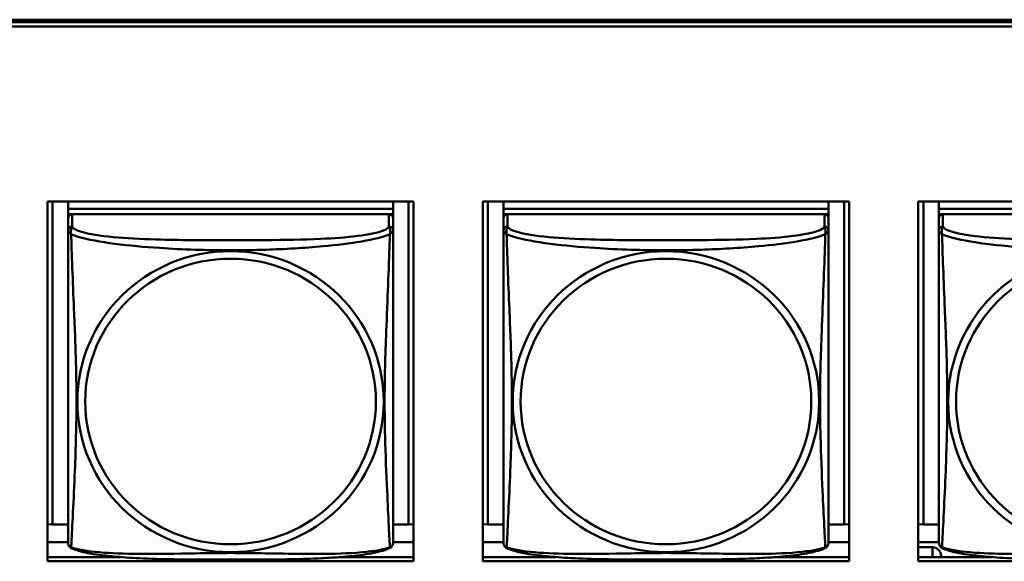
# Model space of a CAD drawing. Header units: inches. Extents: x 0.8 to 72.9, y -5.1 to 48.7.
# Tile 56 of 237: x 41.713 to 43.144, y 12.45 to 13.237. Entities that reach past the tile are written whole.
import ezdxf

# ---------------------------------------------------------------- set-up
doc = ezdxf.new("R2010")
doc.units = ezdxf.units.IN
doc.header["$MEASUREMENT"] = 0
doc.layers.add('Visible Edges(ROSSANSI)', color=7, linetype='Continuous', lineweight=50)
doc.layers.add('Visible Tangent Edges(ROSSANSI)', color=7, linetype='Continuous', lineweight=50)

msp = doc.modelspace()

# ---------------------------------------------------------------- linework, layer by layer
at = {"layer": 'Visible Edges(ROSSANSI)'}
for p, q in [((35.8645, 13.2374), (53.2406, 13.2373)), ((35.8655, 13.2337), (53.2406, 13.2337)), ((53.2406, 13.2276), (35.8655, 13.2276)), ((41.7533, 12.9732), (42.2857, 12.9732)), ((41.7533, 12.4504), (41.7533, 12.9732)), ((41.7607, 12.504), (41.7607, 12.9732)), ((41.7833, 12.9732), (41.7833, 12.9628)), ((42.2557, 12.9732), (42.2557, 12.9628)), ((42.2784, 12.9732), (42.2784, 12.504)), ((42.2857, 12.9732), (42.2857, 12.4504)), ((42.3863, 12.4504), (42.3863, 12.9732)), ((42.3863, 12.9732), (42.9187, 12.9732)), ((42.3937, 12.504), (42.3937, 12.9732)), ((42.4163, 12.9732), (42.4163, 12.9628)), ((42.8887, 12.9732), (42.8887, 12.9628)), ((42.9114, 12.9732), (42.9114, 12.504)), ((42.9187, 12.9732), (42.9187, 12.4504)), ((43.0193, 12.4504), (43.0193, 12.9732)), ((43.0193, 12.9732), (43.5517, 12.9732)), ((43.0267, 12.504), (43.0267, 12.9732)), ((43.0493, 12.9732), (43.0493, 12.9628)), ((42.2557, 12.9628), (41.7833, 12.9628)), ((41.7833, 12.9628), (41.7833, 12.9546)), ((41.7833, 12.9628), (41.7833, 12.9628)), ((41.7833, 12.9628), (42.2557, 12.9628)), ((41.7833, 12.9489), (41.7833, 12.9546)), ((41.7833, 12.9546), (41.7891, 12.9546)), ((42.2498, 12.9546), (41.7892, 12.9546)), ((42.2499, 12.9546), (42.2557, 12.9546)), ((42.2557, 12.9628), (42.2557, 12.9546)), ((42.2557, 12.9628), (42.2557, 12.9628)), ((42.2557, 12.9546), (42.2557, 12.9489)), ((42.8887, 12.9628), (42.4163, 12.9628)), ((42.4163, 12.9628), (42.4163, 12.9546)), ((42.4163, 12.9628), (42.4163, 12.9628)), ((42.4163, 12.9628), (42.8887, 12.9628)), ((42.4163, 12.9489), (42.4163, 12.9546)), ((42.4163, 12.9546), (42.4221, 12.9546)), ((42.8828, 12.9546), (42.4222, 12.9546)), ((42.8829, 12.9546), (42.8887, 12.9546)), ((42.8887, 12.9628), (42.8887, 12.9546)), ((42.8887, 12.9628), (42.8887, 12.9628)), ((42.8887, 12.9546), (42.8887, 12.9489)), ((43.5217, 12.9628), (43.0493, 12.9628)), ((43.0493, 12.9628), (43.0493, 12.9546)), ((43.0493, 12.9628), (43.0493, 12.9628)), ((43.0493, 12.9628), (43.5217, 12.9628)), ((43.0493, 12.9489), (43.0493, 12.9546)), ((43.0493, 12.9546), (43.0551, 12.9546)), ((43.5158, 12.9546), (43.0552, 12.9546)), ((41.7833, 12.9488), (41.7833, 12.9311)), ((42.2557, 12.9311), (42.2557, 12.9488)), ((42.4163, 12.9488), (42.4163, 12.9311)), ((42.8887, 12.9311), (42.8887, 12.9488)), ((43.0493, 12.9488), (43.0493, 12.9311)), ((41.7607, 12.504), (41.7533, 12.5044)), ((41.7833, 12.504), (41.7607, 12.504)), ((42.2784, 12.504), (42.2557, 12.504)), ((42.2784, 12.504), (42.2857, 12.5044)), ((42.3937, 12.504), (42.3863, 12.5044)), ((42.4163, 12.504), (42.3937, 12.504)), ((42.9114, 12.504), (42.8887, 12.504)), ((42.9114, 12.504), (42.9187, 12.5044)), ((43.0267, 12.504), (43.0193, 12.5044)), ((43.0493, 12.504), (43.0267, 12.504)), ((41.7833, 12.4784), (41.7533, 12.4784)), ((42.2857, 12.4784), (42.2557, 12.4784)), ((42.4163, 12.4784), (42.3863, 12.4784)), ((42.9187, 12.4784), (42.8887, 12.4784)), ((43.0493, 12.4784), (43.0193, 12.4784)), ((43.0193, 12.4708), (43.0399, 12.4708)), ((41.7533, 12.4565), (41.8601, 12.4565)), ((42.179, 12.4565), (42.2857, 12.4565)), ((42.3863, 12.4565), (42.4931, 12.4565)), ((42.812, 12.4565), (42.9187, 12.4565)), ((43.0193, 12.4565), (43.1261, 12.4565)), ((43.0524, 12.4565), (43.0524, 12.4585)), ((42.2857, 12.4504), (41.7533, 12.4504)), ((42.9187, 12.4504), (42.3863, 12.4504)), ((43.5517, 12.4504), (43.0193, 12.4504))]:
    msp.add_line(p, q, dxfattribs=at)
for centre, start, end in [((41.7971, 12.4781), 180, 189.1496), ((42.242, 12.4781), 350.8504, 360), ((42.4301, 12.4781), 180, 189.1496), ((42.875, 12.4781), 350.8504, 360), ((43.0631, 12.4781), 180, 189.1496)]:
    msp.add_arc(centre, 0.0138, start, end, dxfattribs=at)
for centre, major_axis, start_param, end_param in [((41.7892, 12.9488), (-0.00591, 0), 4.712389, 6.283185), ((42.2498, 12.9488), (0.00591, 0), 0, 1.570796), ((42.4222, 12.9488), (-0.00591, 0), 4.712389, 6.283185), ((42.8828, 12.9488), (0.00591, 0), 0, 1.570796), ((43.0552, 12.9488), (-0.00591, 0), 4.712389, 6.283185), ((43.0399, 12.4585), (0.0125, 0), 0, 1.570796)]:
    msp.add_ellipse(centre, major_axis=major_axis, ratio=0.981793, start_param=start_param, end_param=end_param, dxfattribs=at)
for points, knots in [([(41.7833, 12.9311), (41.7833, 12.9285), (41.7833, 12.9239), (41.7833, 12.9178), (41.7833, 12.9065), (41.7833, 12.8901), (41.7833, 12.8723), (41.7833, 12.8544), (41.7833, 12.8353), (41.7833, 12.8161), (41.7833, 12.789), (41.7833, 12.7618), (41.7833, 12.735), (41.7833, 12.7183), (41.7833, 12.7016), (41.7833, 12.685), (41.7833, 12.6518), (41.7833, 12.6186), (41.7833, 12.5864), (41.7833, 12.5462), (41.7833, 12.5058), (41.7833, 12.4872), (41.7833, 12.4814), (41.7833, 12.4782), (41.7833, 12.4782)], [0.325731, 0.325731, 0.325731, 0.325731, 0.404774, 0.404774, 0.404774, 0.550532, 0.550532, 0.550532, 0.69629, 0.69629, 0.69629, 0.902598, 0.902598, 0.902598, 1.03154, 1.03154, 1.03154, 1.289425, 1.289425, 1.289425, 1.610774, 1.610774, 1.610774, 1.710218, 1.710218, 1.710218, 1.710218]), ([(42.2557, 12.4781), (42.2557, 12.4782), (42.2557, 12.479), (42.2557, 12.4807), (42.2557, 12.4854), (42.2557, 12.4963), (42.2557, 12.5101), (42.2557, 12.524), (42.2557, 12.5405), (42.2557, 12.5579), (42.2557, 12.5826), (42.2557, 12.609), (42.2557, 12.6353), (42.2557, 12.6518), (42.2557, 12.6684), (42.2557, 12.685), (42.2557, 12.7183), (42.2557, 12.7515), (42.2557, 12.7855), (42.2557, 12.8278), (42.2557, 12.8736), (42.2557, 12.9052), (42.2557, 12.9176), (42.2557, 12.927), (42.2557, 12.9311)], [0.352862, 0.352862, 0.352862, 0.352862, 0.404774, 0.404774, 0.404774, 0.550532, 0.550532, 0.550532, 0.69629, 0.69629, 0.69629, 0.902598, 0.902598, 0.902598, 1.03154, 1.03154, 1.03154, 1.289425, 1.289425, 1.289425, 1.610774, 1.610774, 1.610774, 1.73735, 1.73735, 1.73735, 1.73735]), ([(42.4163, 12.9311), (42.4163, 12.9285), (42.4163, 12.9239), (42.4163, 12.9178), (42.4163, 12.9065), (42.4163, 12.8901), (42.4163, 12.8723), (42.4163, 12.8544), (42.4163, 12.8353), (42.4163, 12.8161), (42.4163, 12.789), (42.4163, 12.7618), (42.4163, 12.735), (42.4163, 12.7183), (42.4163, 12.7016), (42.4163, 12.685), (42.4163, 12.6518), (42.4163, 12.6186), (42.4163, 12.5864), (42.4163, 12.5462), (42.4163, 12.5058), (42.4163, 12.4872), (42.4163, 12.4814), (42.4163, 12.4782), (42.4163, 12.4782)], [0.325731, 0.325731, 0.325731, 0.325731, 0.404774, 0.404774, 0.404774, 0.550532, 0.550532, 0.550532, 0.69629, 0.69629, 0.69629, 0.902598, 0.902598, 0.902598, 1.03154, 1.03154, 1.03154, 1.289425, 1.289425, 1.289425, 1.610774, 1.610774, 1.610774, 1.710218, 1.710218, 1.710218, 1.710218]), ([(42.8887, 12.4781), (42.8887, 12.4782), (42.8887, 12.479), (42.8887, 12.4807), (42.8887, 12.4854), (42.8887, 12.4963), (42.8887, 12.5101), (42.8887, 12.524), (42.8887, 12.5405), (42.8887, 12.5579), (42.8887, 12.5826), (42.8887, 12.609), (42.8887, 12.6353), (42.8887, 12.6518), (42.8887, 12.6684), (42.8887, 12.685), (42.8887, 12.7183), (42.8887, 12.7515), (42.8887, 12.7855), (42.8887, 12.8278), (42.8887, 12.8736), (42.8887, 12.9052), (42.8887, 12.9176), (42.8887, 12.927), (42.8887, 12.9311)], [0.352862, 0.352862, 0.352862, 0.352862, 0.404774, 0.404774, 0.404774, 0.550532, 0.550532, 0.550532, 0.69629, 0.69629, 0.69629, 0.902598, 0.902598, 0.902598, 1.03154, 1.03154, 1.03154, 1.289425, 1.289425, 1.289425, 1.610774, 1.610774, 1.610774, 1.73735, 1.73735, 1.73735, 1.73735]), ([(43.0493, 12.9311), (43.0493, 12.9285), (43.0493, 12.9239), (43.0493, 12.9178), (43.0493, 12.9065), (43.0493, 12.8901), (43.0493, 12.8723), (43.0493, 12.8544), (43.0493, 12.8353), (43.0493, 12.8161), (43.0493, 12.789), (43.0493, 12.7618), (43.0493, 12.735), (43.0493, 12.7183), (43.0493, 12.7016), (43.0493, 12.685), (43.0493, 12.6518), (43.0493, 12.6186), (43.0493, 12.5864), (43.0493, 12.5462), (43.0493, 12.5058), (43.0493, 12.4872), (43.0493, 12.4814), (43.0493, 12.4782), (43.0493, 12.4782)], [0.325731, 0.325731, 0.325731, 0.325731, 0.404774, 0.404774, 0.404774, 0.550532, 0.550532, 0.550532, 0.69629, 0.69629, 0.69629, 0.902598, 0.902598, 0.902598, 1.03154, 1.03154, 1.03154, 1.289425, 1.289425, 1.289425, 1.610774, 1.610774, 1.610774, 1.710218, 1.710218, 1.710218, 1.710218]), ([(41.7875, 12.47), (41.7869, 12.4703), (41.7864, 12.4707), (41.7855, 12.4715), (41.7851, 12.472), (41.7845, 12.4729), (41.7843, 12.4733), (41.7839, 12.4742), (41.7838, 12.4746), (41.7836, 12.4753), (41.7835, 12.4756), (41.7835, 12.4759)], [0.02273771, 0.02273771, 0.02273771, 0.02273771, 0.02954865, 0.02954865, 0.03635958, 0.03635958, 0.04317052, 0.04317052, 0.04998146, 0.04998146, 0.0567924, 0.0567924, 0.0567924, 0.0567924]), ([(42.2516, 12.47), (42.2482, 12.4683), (42.2447, 12.467), (42.2367, 12.4646), (42.2322, 12.4635), (42.2227, 12.4616), (42.2177, 12.4608), (42.2066, 12.4592), (42.2004, 12.4585), (42.1865, 12.4571), (42.1787, 12.4565), (42.1609, 12.4553), (42.1507, 12.4548), (42.1258, 12.4538), (42.111, 12.4535), (42.0794, 12.453), (42.0623, 12.4529), (42.0283, 12.4528), (42.0113, 12.4528), (41.9773, 12.4529), (41.9603, 12.453), (41.9263, 12.4535), (41.9092, 12.4539), (41.8789, 12.4552), (41.8658, 12.456), (41.8448, 12.4578), (41.8368, 12.4587), (41.8231, 12.4605), (41.8174, 12.4614), (41.8074, 12.4634), (41.8029, 12.4644), (41.7947, 12.4669), (41.791, 12.4682), (41.7875, 12.47)], [-1.678204, -1.678204, -1.678204, -1.678204, -1.629815, -1.629815, -1.580861, -1.580861, -1.532583, -1.532583, -1.479316, -1.479316, -1.416961, -1.416961, -1.337799, -1.337799, -1.226353, -1.226353, -1.09702, -1.09702, -0.967687, -0.967687, -0.838354, -0.838354, -0.709022, -0.709022, -0.60577, -0.60577, -0.53827, -0.53827, -0.483941, -0.483941, -0.435529, -0.435529, -0.384876, -0.384876, -0.384876, -0.384876]), ([(42.2516, 12.47), (42.2521, 12.4703), (42.2526, 12.4707), (42.2535, 12.4715), (42.2539, 12.472), (42.2545, 12.4729), (42.2548, 12.4733), (42.2551, 12.4742), (42.2552, 12.4746), (42.2554, 12.4753), (42.2555, 12.4756), (42.2556, 12.4759)], [0.02273771, 0.02273771, 0.02273771, 0.02273771, 0.02954865, 0.02954865, 0.03635958, 0.03635958, 0.04317052, 0.04317052, 0.04998146, 0.04998146, 0.0567924, 0.0567924, 0.0567924, 0.0567924]), ([(42.4205, 12.47), (42.4199, 12.4703), (42.4194, 12.4707), (42.4185, 12.4715), (42.4181, 12.472), (42.4175, 12.4729), (42.4173, 12.4733), (42.4169, 12.4742), (42.4168, 12.4746), (42.4166, 12.4753), (42.4165, 12.4756), (42.4165, 12.4759)], [0.02273771, 0.02273771, 0.02273771, 0.02273771, 0.02954865, 0.02954865, 0.03635958, 0.03635958, 0.04317052, 0.04317052, 0.04998146, 0.04998146, 0.0567924, 0.0567924, 0.0567924, 0.0567924]), ([(42.8846, 12.47), (42.8812, 12.4683), (42.8777, 12.467), (42.8697, 12.4646), (42.8652, 12.4635), (42.8557, 12.4616), (42.8507, 12.4608), (42.8396, 12.4592), (42.8334, 12.4585), (42.8195, 12.4571), (42.8117, 12.4565), (42.7939, 12.4553), (42.7837, 12.4548), (42.7588, 12.4538), (42.744, 12.4535), (42.7124, 12.453), (42.6953, 12.4529), (42.6613, 12.4528), (42.6443, 12.4528), (42.6103, 12.4529), (42.5933, 12.453), (42.5593, 12.4535), (42.5422, 12.4539), (42.5119, 12.4552), (42.4988, 12.456), (42.4778, 12.4578), (42.4698, 12.4587), (42.4561, 12.4605), (42.4504, 12.4614), (42.4404, 12.4634), (42.4359, 12.4644), (42.4277, 12.4669), (42.424, 12.4682), (42.4205, 12.47)], [-1.678204, -1.678204, -1.678204, -1.678204, -1.629815, -1.629815, -1.580861, -1.580861, -1.532583, -1.532583, -1.479316, -1.479316, -1.416961, -1.416961, -1.337799, -1.337799, -1.226353, -1.226353, -1.09702, -1.09702, -0.967687, -0.967687, -0.838354, -0.838354, -0.709022, -0.709022, -0.60577, -0.60577, -0.53827, -0.53827, -0.483941, -0.483941, -0.435529, -0.435529, -0.384876, -0.384876, -0.384876, -0.384876]), ([(42.8846, 12.47), (42.8851, 12.4703), (42.8856, 12.4707), (42.8865, 12.4715), (42.8869, 12.472), (42.8875, 12.4729), (42.8878, 12.4733), (42.8881, 12.4742), (42.8882, 12.4746), (42.8884, 12.4753), (42.8885, 12.4756), (42.8886, 12.4759)], [0.02273771, 0.02273771, 0.02273771, 0.02273771, 0.02954865, 0.02954865, 0.03635958, 0.03635958, 0.04317052, 0.04317052, 0.04998146, 0.04998146, 0.0567924, 0.0567924, 0.0567924, 0.0567924]), ([(43.0535, 12.47), (43.0529, 12.4703), (43.0524, 12.4707), (43.0515, 12.4715), (43.0511, 12.472), (43.0505, 12.4729), (43.0503, 12.4733), (43.0499, 12.4742), (43.0498, 12.4746), (43.0496, 12.4753), (43.0495, 12.4756), (43.0495, 12.4759)], [0.02273771, 0.02273771, 0.02273771, 0.02273771, 0.02954865, 0.02954865, 0.03635958, 0.03635958, 0.04317052, 0.04317052, 0.04998146, 0.04998146, 0.0567924, 0.0567924, 0.0567924, 0.0567924]), ([(43.5176, 12.47), (43.5142, 12.4683), (43.5107, 12.467), (43.5027, 12.4646), (43.4982, 12.4635), (43.4887, 12.4616), (43.4837, 12.4608), (43.4726, 12.4592), (43.4664, 12.4585), (43.4525, 12.4571), (43.4447, 12.4565), (43.4269, 12.4553), (43.4167, 12.4548), (43.3918, 12.4538), (43.377, 12.4535), (43.3454, 12.453), (43.3283, 12.4529), (43.2943, 12.4528), (43.2773, 12.4528), (43.2433, 12.4529), (43.2263, 12.453), (43.1923, 12.4535), (43.1752, 12.4539), (43.1449, 12.4552), (43.1318, 12.456), (43.1108, 12.4578), (43.1028, 12.4587), (43.0891, 12.4605), (43.0834, 12.4614), (43.0734, 12.4634), (43.0689, 12.4644), (43.0607, 12.4669), (43.057, 12.4682), (43.0535, 12.47)], [-1.678204, -1.678204, -1.678204, -1.678204, -1.629815, -1.629815, -1.580861, -1.580861, -1.532583, -1.532583, -1.479316, -1.479316, -1.416961, -1.416961, -1.337799, -1.337799, -1.226353, -1.226353, -1.09702, -1.09702, -0.967687, -0.967687, -0.838354, -0.838354, -0.709022, -0.709022, -0.60577, -0.60577, -0.53827, -0.53827, -0.483941, -0.483941, -0.435529, -0.435529, -0.384876, -0.384876, -0.384876, -0.384876])]:
    msp.add_open_spline(points, degree=3, knots=knots, dxfattribs=at)
at = {"layer": 'Visible Tangent Edges(ROSSANSI)'}
for p, q in [((41.7892, 12.9369), (41.7892, 12.9546)), ((42.2498, 12.9546), (42.2498, 12.9369)), ((42.4222, 12.9369), (42.4222, 12.9546)), ((42.8828, 12.9546), (42.8828, 12.9369)), ((43.0552, 12.9369), (43.0552, 12.9546)), ((43.0399, 12.4708), (43.0399, 12.4565))]:
    msp.add_line(p, q, dxfattribs=at)
for centre, major_axis, start_param, end_param in [((41.7892, 12.9311), (-0.00591, 0), 4.712389, 6.283185), ((42.2498, 12.9311), (0.00591, 0), 0, 1.570796), ((42.4222, 12.9311), (-0.00591, 0), 4.712389, 6.283185), ((42.8828, 12.9311), (0.00591, 0), 0, 1.570796), ((43.0552, 12.9311), (-0.00591, 0), 4.712389, 6.283185)]:
    msp.add_ellipse(centre, major_axis=major_axis, ratio=0.981793, start_param=start_param, end_param=end_param, dxfattribs=at)
for centre, major_axis in [((42.0195, 12.6824), (0.2227, 0)), ((42.6525, 12.6824), (0.2227, 0)), ((43.2855, 12.6824), (0.2227, 0)), ((42.0195, 12.6826), (0.2113, 0)), ((42.6525, 12.6826), (0.2113, 0)), ((43.2855, 12.6826), (0.2113, 0))]:
    msp.add_ellipse(centre, major_axis=major_axis, ratio=0.981793, dxfattribs=at)
for points, knots in [([(41.7833, 12.9311), (41.7833, 12.9308), (41.7833, 12.9306), (41.7834, 12.9301), (41.7834, 12.93), (41.7835, 12.9296), (41.7836, 12.9295), (41.7838, 12.9293), (41.7838, 12.9292), (41.784, 12.929), (41.7842, 12.9288), (41.7848, 12.9282), (41.7853, 12.9278), (41.7864, 12.9269), (41.7871, 12.9264), (41.7878, 12.9258)], [-0.0844808, -0.0844808, -0.0844808, -0.0844808, -0.06943799, -0.06943799, -0.05587828, -0.05587828, -0.04740346, -0.04740346, -0.04210669, -0.04210669, -0.03151317, -0.03151317, -0.01456352, -0.01456352, 0.00026741, 0.00026741, 0.00026741, 0.00026741]), ([(41.7878, 12.9258), (41.7876, 12.927), (41.7875, 12.928), (41.7874, 12.9299), (41.7875, 12.9309), (41.7877, 12.9322), (41.7878, 12.9326), (41.7879, 12.9333), (41.788, 12.9335), (41.7881, 12.934), (41.7882, 12.9343), (41.7885, 12.935), (41.7887, 12.9354), (41.789, 12.9361), (41.7891, 12.9365), (41.7892, 12.9369)], [-0.00026741, -0.00026741, -0.00026741, -0.00026741, 0.01456352, 0.01456352, 0.03151317, 0.03151317, 0.04210669, 0.04210669, 0.04740346, 0.04740346, 0.05587828, 0.05587828, 0.06943799, 0.06943799, 0.0844808, 0.0844808, 0.0844808, 0.0844808]), ([(41.7878, 12.9258), (41.7907, 12.9245), (41.7942, 12.9233), (41.7982, 12.922), (41.8258, 12.9137), (41.8728, 12.9086), (41.9163, 12.9057), (41.9513, 12.9034), (41.9854, 12.9023), (42.0195, 12.9023), (42.0366, 12.9023), (42.0536, 12.9026), (42.0708, 12.9032), (42.0983, 12.904), (42.1264, 12.9056), (42.1541, 12.9082), (42.1736, 12.91), (42.193, 12.9123), (42.2103, 12.9152), (42.2274, 12.9182), (42.2424, 12.9218), (42.2512, 12.9258)], [-1.657319, -1.657319, -1.657319, -1.657319, -1.610774, -1.610774, -1.610774, -1.289425, -1.289425, -1.289425, -1.03154, -1.03154, -1.03154, -0.902598, -0.902598, -0.902598, -0.69629, -0.69629, -0.69629, -0.550532, -0.550532, -0.550532, -0.405761, -0.405761, -0.405761, -0.405761]), ([(41.7878, 12.4709), (41.7879, 12.4725), (41.7881, 12.4748), (41.7882, 12.4777), (41.7893, 12.4975), (41.7915, 12.5406), (41.7932, 12.5821), (41.7945, 12.6154), (41.7955, 12.649), (41.7955, 12.6824), (41.7955, 12.6992), (41.7953, 12.7159), (41.7949, 12.7329), (41.7942, 12.7601), (41.7931, 12.7882), (41.7919, 12.8168), (41.791, 12.8369), (41.7902, 12.8574), (41.7895, 12.8766), (41.7888, 12.8957), (41.7882, 12.9135), (41.7878, 12.9258)], [-1.657319, -1.657319, -1.657319, -1.657319, -1.610774, -1.610774, -1.610774, -1.289425, -1.289425, -1.289425, -1.03154, -1.03154, -1.03154, -0.902598, -0.902598, -0.902598, -0.69629, -0.69629, -0.69629, -0.550532, -0.550532, -0.550532, -0.405761, -0.405761, -0.405761, -0.405761]), ([(42.2498, 12.9369), (42.2492, 12.9349), (42.2465, 12.933), (42.2421, 12.9312), (42.234, 12.9279), (42.2201, 12.9251), (42.204, 12.9231), (42.1878, 12.9211), (42.1696, 12.9198), (42.151, 12.9189), (42.1246, 12.9177), (42.0973, 12.9173), (42.0703, 12.9171), (42.0534, 12.917), (42.0364, 12.9169), (42.0195, 12.9169), (41.9857, 12.9169), (41.9518, 12.917), (41.9181, 12.9179), (41.8761, 12.9189), (41.8322, 12.9216), (41.8066, 12.9281), (41.7966, 12.9307), (41.7901, 12.9337), (41.7892, 12.9369)], [0.325731, 0.325731, 0.325731, 0.325731, 0.404774, 0.404774, 0.404774, 0.550532, 0.550532, 0.550532, 0.69629, 0.69629, 0.69629, 0.902598, 0.902598, 0.902598, 1.03154, 1.03154, 1.03154, 1.289425, 1.289425, 1.289425, 1.610774, 1.610774, 1.610774, 1.73735, 1.73735, 1.73735, 1.73735]), ([(42.2512, 12.9258), (42.2511, 12.9218), (42.251, 12.9173), (42.2508, 12.9123), (42.2497, 12.8779), (42.2476, 12.8287), (42.2459, 12.7848), (42.2445, 12.7495), (42.2435, 12.7159), (42.2435, 12.6824), (42.2435, 12.6657), (42.2437, 12.649), (42.2442, 12.6323), (42.2448, 12.6055), (42.246, 12.5783), (42.2472, 12.5526), (42.248, 12.5344), (42.2488, 12.5168), (42.2496, 12.5021), (42.2503, 12.4875), (42.2509, 12.4759), (42.2512, 12.4709)], [-1.657319, -1.657319, -1.657319, -1.657319, -1.610774, -1.610774, -1.610774, -1.289425, -1.289425, -1.289425, -1.03154, -1.03154, -1.03154, -0.902598, -0.902598, -0.902598, -0.69629, -0.69629, -0.69629, -0.550532, -0.550532, -0.550532, -0.405761, -0.405761, -0.405761, -0.405761]), ([(42.2498, 12.9369), (42.2499, 12.9365), (42.2501, 12.9361), (42.2504, 12.9354), (42.2505, 12.935), (42.2508, 12.9343), (42.2509, 12.934), (42.2511, 12.9335), (42.2511, 12.9333), (42.2513, 12.9326), (42.2514, 12.9322), (42.2515, 12.9309), (42.2516, 12.9299), (42.2515, 12.928), (42.2514, 12.927), (42.2512, 12.9258)], [-0.0844808, -0.0844808, -0.0844808, -0.0844808, -0.06943799, -0.06943799, -0.05587828, -0.05587828, -0.04740346, -0.04740346, -0.04210669, -0.04210669, -0.03151317, -0.03151317, -0.01456352, -0.01456352, 0.00026741, 0.00026741, 0.00026741, 0.00026741]), ([(42.2512, 12.9258), (42.252, 12.9264), (42.2526, 12.9269), (42.2538, 12.9278), (42.2542, 12.9282), (42.2548, 12.9288), (42.255, 12.929), (42.2552, 12.9292), (42.2553, 12.9293), (42.2554, 12.9295), (42.2555, 12.9296), (42.2556, 12.93), (42.2557, 12.9301), (42.2557, 12.9306), (42.2557, 12.9308), (42.2557, 12.9311)], [-0.00026741, -0.00026741, -0.00026741, -0.00026741, 0.01456352, 0.01456352, 0.03151317, 0.03151317, 0.04210669, 0.04210669, 0.04740346, 0.04740346, 0.05587828, 0.05587828, 0.06943799, 0.06943799, 0.0844808, 0.0844808, 0.0844808, 0.0844808]), ([(42.4163, 12.9311), (42.4163, 12.9308), (42.4163, 12.9306), (42.4164, 12.9301), (42.4164, 12.93), (42.4165, 12.9296), (42.4166, 12.9295), (42.4168, 12.9293), (42.4168, 12.9292), (42.417, 12.929), (42.4172, 12.9288), (42.4178, 12.9282), (42.4183, 12.9278), (42.4194, 12.9269), (42.4201, 12.9264), (42.4208, 12.9258)], [-0.0844808, -0.0844808, -0.0844808, -0.0844808, -0.06943799, -0.06943799, -0.05587828, -0.05587828, -0.04740346, -0.04740346, -0.04210669, -0.04210669, -0.03151317, -0.03151317, -0.01456352, -0.01456352, 0.00026741, 0.00026741, 0.00026741, 0.00026741]), ([(42.4208, 12.9258), (42.4206, 12.927), (42.4205, 12.928), (42.4204, 12.9299), (42.4205, 12.9309), (42.4207, 12.9322), (42.4208, 12.9326), (42.4209, 12.9333), (42.421, 12.9335), (42.4211, 12.934), (42.4212, 12.9343), (42.4215, 12.935), (42.4217, 12.9354), (42.422, 12.9361), (42.4221, 12.9365), (42.4222, 12.9369)], [-0.00026741, -0.00026741, -0.00026741, -0.00026741, 0.01456352, 0.01456352, 0.03151317, 0.03151317, 0.04210669, 0.04210669, 0.04740346, 0.04740346, 0.05587828, 0.05587828, 0.06943799, 0.06943799, 0.0844808, 0.0844808, 0.0844808, 0.0844808]), ([(42.4208, 12.9258), (42.4237, 12.9245), (42.4272, 12.9233), (42.4312, 12.922), (42.4588, 12.9137), (42.5058, 12.9086), (42.5493, 12.9057), (42.5843, 12.9034), (42.6184, 12.9023), (42.6525, 12.9023), (42.6696, 12.9023), (42.6866, 12.9026), (42.7038, 12.9032), (42.7313, 12.904), (42.7594, 12.9056), (42.7871, 12.9082), (42.8066, 12.91), (42.826, 12.9123), (42.8433, 12.9152), (42.8604, 12.9182), (42.8754, 12.9218), (42.8842, 12.9258)], [-1.657319, -1.657319, -1.657319, -1.657319, -1.610774, -1.610774, -1.610774, -1.289425, -1.289425, -1.289425, -1.03154, -1.03154, -1.03154, -0.902598, -0.902598, -0.902598, -0.69629, -0.69629, -0.69629, -0.550532, -0.550532, -0.550532, -0.405761, -0.405761, -0.405761, -0.405761]), ([(42.4208, 12.4709), (42.4209, 12.4725), (42.4211, 12.4748), (42.4212, 12.4777), (42.4223, 12.4975), (42.4245, 12.5406), (42.4262, 12.5821), (42.4275, 12.6154), (42.4285, 12.649), (42.4285, 12.6824), (42.4285, 12.6992), (42.4283, 12.7159), (42.4279, 12.7329), (42.4272, 12.7601), (42.4261, 12.7882), (42.4249, 12.8168), (42.424, 12.8369), (42.4232, 12.8574), (42.4225, 12.8766), (42.4218, 12.8957), (42.4212, 12.9135), (42.4208, 12.9258)], [-1.657319, -1.657319, -1.657319, -1.657319, -1.610774, -1.610774, -1.610774, -1.289425, -1.289425, -1.289425, -1.03154, -1.03154, -1.03154, -0.902598, -0.902598, -0.902598, -0.69629, -0.69629, -0.69629, -0.550532, -0.550532, -0.550532, -0.405761, -0.405761, -0.405761, -0.405761]), ([(42.8828, 12.9369), (42.8822, 12.9349), (42.8795, 12.933), (42.8751, 12.9312), (42.867, 12.9279), (42.8531, 12.9251), (42.837, 12.9231), (42.8208, 12.9211), (42.8026, 12.9198), (42.784, 12.9189), (42.7576, 12.9177), (42.7303, 12.9173), (42.7033, 12.9171), (42.6864, 12.917), (42.6694, 12.9169), (42.6525, 12.9169), (42.6187, 12.9169), (42.5848, 12.917), (42.5511, 12.9179), (42.5091, 12.9189), (42.4652, 12.9216), (42.4396, 12.9281), (42.4296, 12.9307), (42.4231, 12.9337), (42.4222, 12.9369)], [0.325731, 0.325731, 0.325731, 0.325731, 0.404774, 0.404774, 0.404774, 0.550532, 0.550532, 0.550532, 0.69629, 0.69629, 0.69629, 0.902598, 0.902598, 0.902598, 1.03154, 1.03154, 1.03154, 1.289425, 1.289425, 1.289425, 1.610774, 1.610774, 1.610774, 1.73735, 1.73735, 1.73735, 1.73735]), ([(42.8842, 12.9258), (42.8841, 12.9218), (42.884, 12.9173), (42.8838, 12.9123), (42.8827, 12.8779), (42.8806, 12.8287), (42.8789, 12.7848), (42.8775, 12.7495), (42.8765, 12.7159), (42.8765, 12.6824), (42.8765, 12.6657), (42.8767, 12.649), (42.8772, 12.6323), (42.8778, 12.6055), (42.879, 12.5783), (42.8802, 12.5526), (42.881, 12.5344), (42.8818, 12.5168), (42.8826, 12.5021), (42.8833, 12.4875), (42.8839, 12.4759), (42.8842, 12.4709)], [-1.657319, -1.657319, -1.657319, -1.657319, -1.610774, -1.610774, -1.610774, -1.289425, -1.289425, -1.289425, -1.03154, -1.03154, -1.03154, -0.902598, -0.902598, -0.902598, -0.69629, -0.69629, -0.69629, -0.550532, -0.550532, -0.550532, -0.405761, -0.405761, -0.405761, -0.405761]), ([(42.8828, 12.9369), (42.8829, 12.9365), (42.8831, 12.9361), (42.8834, 12.9354), (42.8835, 12.935), (42.8838, 12.9343), (42.8839, 12.934), (42.8841, 12.9335), (42.8841, 12.9333), (42.8843, 12.9326), (42.8844, 12.9322), (42.8845, 12.9309), (42.8846, 12.9299), (42.8845, 12.928), (42.8844, 12.927), (42.8842, 12.9258)], [-0.0844808, -0.0844808, -0.0844808, -0.0844808, -0.06943799, -0.06943799, -0.05587828, -0.05587828, -0.04740346, -0.04740346, -0.04210669, -0.04210669, -0.03151317, -0.03151317, -0.01456352, -0.01456352, 0.00026741, 0.00026741, 0.00026741, 0.00026741]), ([(42.8842, 12.9258), (42.885, 12.9264), (42.8856, 12.9269), (42.8868, 12.9278), (42.8872, 12.9282), (42.8878, 12.9288), (42.888, 12.929), (42.8882, 12.9292), (42.8883, 12.9293), (42.8884, 12.9295), (42.8885, 12.9296), (42.8886, 12.93), (42.8887, 12.9301), (42.8887, 12.9306), (42.8887, 12.9308), (42.8887, 12.9311)], [-0.00026741, -0.00026741, -0.00026741, -0.00026741, 0.01456352, 0.01456352, 0.03151317, 0.03151317, 0.04210669, 0.04210669, 0.04740346, 0.04740346, 0.05587828, 0.05587828, 0.06943799, 0.06943799, 0.0844808, 0.0844808, 0.0844808, 0.0844808]), ([(43.0493, 12.9311), (43.0493, 12.9308), (43.0493, 12.9306), (43.0494, 12.9301), (43.0494, 12.93), (43.0495, 12.9296), (43.0496, 12.9295), (43.0498, 12.9293), (43.0498, 12.9292), (43.05, 12.929), (43.0502, 12.9288), (43.0508, 12.9282), (43.0513, 12.9278), (43.0524, 12.9269), (43.0531, 12.9264), (43.0538, 12.9258)], [-0.0844808, -0.0844808, -0.0844808, -0.0844808, -0.06943799, -0.06943799, -0.05587828, -0.05587828, -0.04740346, -0.04740346, -0.04210669, -0.04210669, -0.03151317, -0.03151317, -0.01456352, -0.01456352, 0.00026741, 0.00026741, 0.00026741, 0.00026741]), ([(43.0538, 12.9258), (43.0536, 12.927), (43.0535, 12.928), (43.0534, 12.9299), (43.0535, 12.9309), (43.0537, 12.9322), (43.0538, 12.9326), (43.0539, 12.9333), (43.054, 12.9335), (43.0541, 12.934), (43.0542, 12.9343), (43.0545, 12.935), (43.0547, 12.9354), (43.055, 12.9361), (43.0551, 12.9365), (43.0552, 12.9369)], [-0.00026741, -0.00026741, -0.00026741, -0.00026741, 0.01456352, 0.01456352, 0.03151317, 0.03151317, 0.04210669, 0.04210669, 0.04740346, 0.04740346, 0.05587828, 0.05587828, 0.06943799, 0.06943799, 0.0844808, 0.0844808, 0.0844808, 0.0844808]), ([(43.0538, 12.9258), (43.0567, 12.9245), (43.0602, 12.9233), (43.0642, 12.922), (43.0918, 12.9137), (43.1388, 12.9086), (43.1823, 12.9057), (43.2173, 12.9034), (43.2514, 12.9023), (43.2855, 12.9023), (43.3026, 12.9023), (43.3196, 12.9026), (43.3368, 12.9032), (43.3643, 12.904), (43.3924, 12.9056), (43.4201, 12.9082), (43.4396, 12.91), (43.459, 12.9123), (43.4763, 12.9152), (43.4934, 12.9182), (43.5084, 12.9218), (43.5172, 12.9258)], [-1.657319, -1.657319, -1.657319, -1.657319, -1.610774, -1.610774, -1.610774, -1.289425, -1.289425, -1.289425, -1.03154, -1.03154, -1.03154, -0.902598, -0.902598, -0.902598, -0.69629, -0.69629, -0.69629, -0.550532, -0.550532, -0.550532, -0.405761, -0.405761, -0.405761, -0.405761]), ([(43.0538, 12.4709), (43.0539, 12.4725), (43.0541, 12.4748), (43.0542, 12.4777), (43.0553, 12.4975), (43.0575, 12.5406), (43.0592, 12.5821), (43.0605, 12.6154), (43.0615, 12.649), (43.0615, 12.6824), (43.0615, 12.6992), (43.0613, 12.7159), (43.0609, 12.7329), (43.0602, 12.7601), (43.0591, 12.7882), (43.0579, 12.8168), (43.057, 12.8369), (43.0562, 12.8574), (43.0555, 12.8766), (43.0548, 12.8957), (43.0542, 12.9135), (43.0538, 12.9258)], [-1.657319, -1.657319, -1.657319, -1.657319, -1.610774, -1.610774, -1.610774, -1.289425, -1.289425, -1.289425, -1.03154, -1.03154, -1.03154, -0.902598, -0.902598, -0.902598, -0.69629, -0.69629, -0.69629, -0.550532, -0.550532, -0.550532, -0.405761, -0.405761, -0.405761, -0.405761]), ([(43.5158, 12.9369), (43.5152, 12.9349), (43.5125, 12.933), (43.5081, 12.9312), (43.5, 12.9279), (43.4861, 12.9251), (43.47, 12.9231), (43.4538, 12.9211), (43.4356, 12.9198), (43.417, 12.9189), (43.3906, 12.9177), (43.3633, 12.9173), (43.3363, 12.9171), (43.3194, 12.917), (43.3024, 12.9169), (43.2855, 12.9169), (43.2517, 12.9169), (43.2178, 12.917), (43.1841, 12.9179), (43.1421, 12.9189), (43.0982, 12.9216), (43.0726, 12.9281), (43.0626, 12.9307), (43.0561, 12.9337), (43.0552, 12.9369)], [0.325731, 0.325731, 0.325731, 0.325731, 0.404774, 0.404774, 0.404774, 0.550532, 0.550532, 0.550532, 0.69629, 0.69629, 0.69629, 0.902598, 0.902598, 0.902598, 1.03154, 1.03154, 1.03154, 1.289425, 1.289425, 1.289425, 1.610774, 1.610774, 1.610774, 1.73735, 1.73735, 1.73735, 1.73735]), ([(41.7878, 12.4709), (41.7871, 12.4711), (41.7864, 12.4714), (41.7853, 12.4721), (41.7848, 12.4726), (41.7842, 12.4735), (41.784, 12.4739), (41.7838, 12.4745), (41.7838, 12.4747), (41.7836, 12.4752), (41.7835, 12.4755), (41.7835, 12.4759), (41.7835, 12.4759), (41.7835, 12.4759)], [-0.00026741, -0.00026741, -0.00026741, -0.00026741, 0.01456352, 0.01456352, 0.03151317, 0.03151317, 0.04210669, 0.04210669, 0.04740346, 0.04740346, 0.05587828, 0.05587828, 0.0567924, 0.0567924, 0.0567924, 0.0567924]), ([(41.7875, 12.47), (41.7875, 12.4701), (41.7875, 12.4701), (41.7875, 12.4703), (41.7876, 12.4705), (41.7878, 12.4709)], [-0.02273771, -0.02273771, -0.02273771, -0.02273771, -0.01456352, -0.01456352, 0.00026741, 0.00026741, 0.00026741, 0.00026741]), ([(42.2512, 12.4709), (42.2484, 12.4698), (42.2449, 12.4688), (42.2409, 12.4679), (42.2133, 12.4617), (42.1662, 12.4608), (42.1227, 12.4612), (42.0878, 12.4616), (42.0536, 12.4625), (42.0195, 12.4625), (42.0025, 12.4625), (41.9854, 12.4623), (41.9683, 12.462), (41.9408, 12.4616), (41.9126, 12.4609), (41.885, 12.4612), (41.8654, 12.4613), (41.8461, 12.462), (41.8288, 12.4635), (41.8116, 12.4651), (41.7967, 12.4675), (41.7878, 12.4709)], [-1.657319, -1.657319, -1.657319, -1.657319, -1.610774, -1.610774, -1.610774, -1.289425, -1.289425, -1.289425, -1.03154, -1.03154, -1.03154, -0.902598, -0.902598, -0.902598, -0.69629, -0.69629, -0.69629, -0.550532, -0.550532, -0.550532, -0.405761, -0.405761, -0.405761, -0.405761]), ([(42.2556, 12.4759), (42.2556, 12.4759), (42.2556, 12.4759), (42.2555, 12.4755), (42.2554, 12.4752), (42.2553, 12.4747), (42.2552, 12.4745), (42.255, 12.4739), (42.2548, 12.4735), (42.2542, 12.4726), (42.2538, 12.4721), (42.2526, 12.4714), (42.252, 12.4711), (42.2512, 12.4709)], [-0.0567924, -0.0567924, -0.0567924, -0.0567924, -0.05587828, -0.05587828, -0.04740346, -0.04740346, -0.04210669, -0.04210669, -0.03151317, -0.03151317, -0.01456352, -0.01456352, 0.00026741, 0.00026741, 0.00026741, 0.00026741]), ([(42.2512, 12.4709), (42.2514, 12.4705), (42.2515, 12.4703), (42.2516, 12.4701), (42.2516, 12.4701), (42.2516, 12.47)], [-0.00026741, -0.00026741, -0.00026741, -0.00026741, 0.01456352, 0.01456352, 0.02273771, 0.02273771, 0.02273771, 0.02273771]), ([(42.4208, 12.4709), (42.4201, 12.4711), (42.4194, 12.4714), (42.4183, 12.4721), (42.4178, 12.4726), (42.4172, 12.4735), (42.417, 12.4739), (42.4168, 12.4745), (42.4168, 12.4747), (42.4166, 12.4752), (42.4165, 12.4755), (42.4165, 12.4759), (42.4165, 12.4759), (42.4165, 12.4759)], [-0.00026741, -0.00026741, -0.00026741, -0.00026741, 0.01456352, 0.01456352, 0.03151317, 0.03151317, 0.04210669, 0.04210669, 0.04740346, 0.04740346, 0.05587828, 0.05587828, 0.0567924, 0.0567924, 0.0567924, 0.0567924]), ([(42.4205, 12.47), (42.4205, 12.4701), (42.4205, 12.4701), (42.4205, 12.4703), (42.4206, 12.4705), (42.4208, 12.4709)], [-0.02273771, -0.02273771, -0.02273771, -0.02273771, -0.01456352, -0.01456352, 0.00026741, 0.00026741, 0.00026741, 0.00026741]), ([(42.8842, 12.4709), (42.8814, 12.4698), (42.8779, 12.4688), (42.8739, 12.4679), (42.8463, 12.4617), (42.7992, 12.4608), (42.7557, 12.4612), (42.7208, 12.4616), (42.6866, 12.4625), (42.6525, 12.4625), (42.6355, 12.4625), (42.6184, 12.4623), (42.6013, 12.462), (42.5738, 12.4616), (42.5456, 12.4609), (42.518, 12.4612), (42.4984, 12.4613), (42.4791, 12.462), (42.4618, 12.4635), (42.4446, 12.4651), (42.4297, 12.4675), (42.4208, 12.4709)], [-1.657319, -1.657319, -1.657319, -1.657319, -1.610774, -1.610774, -1.610774, -1.289425, -1.289425, -1.289425, -1.03154, -1.03154, -1.03154, -0.902598, -0.902598, -0.902598, -0.69629, -0.69629, -0.69629, -0.550532, -0.550532, -0.550532, -0.405761, -0.405761, -0.405761, -0.405761]), ([(42.8886, 12.4759), (42.8886, 12.4759), (42.8886, 12.4759), (42.8885, 12.4755), (42.8884, 12.4752), (42.8883, 12.4747), (42.8882, 12.4745), (42.888, 12.4739), (42.8878, 12.4735), (42.8872, 12.4726), (42.8868, 12.4721), (42.8856, 12.4714), (42.885, 12.4711), (42.8842, 12.4709)], [-0.0567924, -0.0567924, -0.0567924, -0.0567924, -0.05587828, -0.05587828, -0.04740346, -0.04740346, -0.04210669, -0.04210669, -0.03151317, -0.03151317, -0.01456352, -0.01456352, 0.00026741, 0.00026741, 0.00026741, 0.00026741]), ([(42.8842, 12.4709), (42.8844, 12.4705), (42.8845, 12.4703), (42.8846, 12.4701), (42.8846, 12.4701), (42.8846, 12.47)], [-0.00026741, -0.00026741, -0.00026741, -0.00026741, 0.01456352, 0.01456352, 0.02273771, 0.02273771, 0.02273771, 0.02273771]), ([(43.0538, 12.4709), (43.0531, 12.4711), (43.0524, 12.4714), (43.0513, 12.4721), (43.0508, 12.4726), (43.0502, 12.4735), (43.05, 12.4739), (43.0498, 12.4745), (43.0498, 12.4747), (43.0496, 12.4752), (43.0495, 12.4755), (43.0495, 12.4759), (43.0495, 12.4759), (43.0495, 12.4759)], [-0.00026741, -0.00026741, -0.00026741, -0.00026741, 0.01456352, 0.01456352, 0.03151317, 0.03151317, 0.04210669, 0.04210669, 0.04740346, 0.04740346, 0.05587828, 0.05587828, 0.0567924, 0.0567924, 0.0567924, 0.0567924]), ([(43.0535, 12.47), (43.0535, 12.4701), (43.0535, 12.4701), (43.0535, 12.4703), (43.0536, 12.4705), (43.0538, 12.4709)], [-0.02273771, -0.02273771, -0.02273771, -0.02273771, -0.01456352, -0.01456352, 0.00026741, 0.00026741, 0.00026741, 0.00026741]), ([(43.5172, 12.4709), (43.5144, 12.4698), (43.5109, 12.4688), (43.5069, 12.4679), (43.4793, 12.4617), (43.4322, 12.4608), (43.3887, 12.4612), (43.3538, 12.4616), (43.3196, 12.4625), (43.2855, 12.4625), (43.2685, 12.4625), (43.2514, 12.4623), (43.2343, 12.462), (43.2068, 12.4616), (43.1786, 12.4609), (43.151, 12.4612), (43.1314, 12.4613), (43.1121, 12.462), (43.0948, 12.4635), (43.0776, 12.4651), (43.0627, 12.4675), (43.0538, 12.4709)], [-1.657319, -1.657319, -1.657319, -1.657319, -1.610774, -1.610774, -1.610774, -1.289425, -1.289425, -1.289425, -1.03154, -1.03154, -1.03154, -0.902598, -0.902598, -0.902598, -0.69629, -0.69629, -0.69629, -0.550532, -0.550532, -0.550532, -0.405761, -0.405761, -0.405761, -0.405761])]:
    msp.add_open_spline(points, degree=3, knots=knots, dxfattribs=at)

doc.saveas('drawing.dxf')
